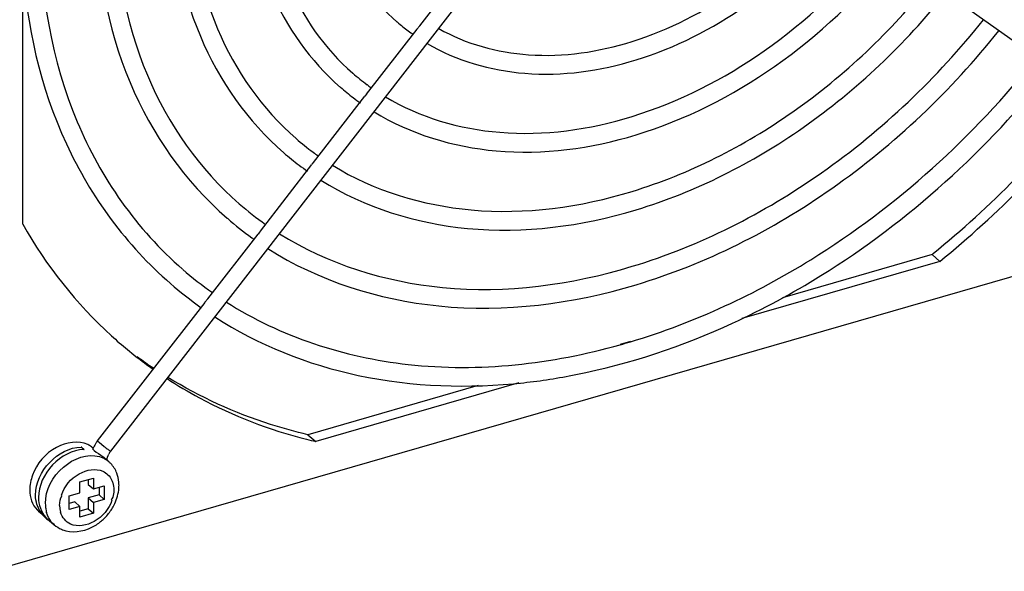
# Model space of a CAD drawing. Header units: inches. Extents: x 0 to 117, y 0 to 83.
# Tile 45 of 67: x 104.24 to 106.1, y 20.9 to 21.95. Entities that reach past the tile are written whole.
import ezdxf

# ---------------------------------------------------------------- set-up
doc = ezdxf.new("R2010")
doc.units = ezdxf.units.IN
doc.header["$LTSCALE"] = 6.431102
doc.header["$MEASUREMENT"] = 0
doc.layers.get('0').update_dxf_attribs({"linetype": 'CONTINUOUS'})

msp = doc.modelspace()

# ---------------------------------------------------------------- linework, layer by layer
at = {"color": 7, "linetype": 'CONTINUOUS'}
for p, q in [((104.2477, 21.5597), (104.2477, 22.6704)), ((106.3969, 21.707), (105.4801, 22.3591)), ((104.4138, 21.1314), (105.3305, 22.3129)), ((104.9971, 21.9346), (105.0939, 22.0593)), ((104.9972, 21.9346), (104.9919, 21.9281)), ((104.8968, 21.8052), (104.992, 21.928)), ((104.8964, 21.8056), (104.8933, 21.8018)), ((104.7967, 21.6763), (104.8938, 21.8014)), ((104.7964, 21.6767), (104.7933, 21.6729)), ((104.6963, 21.5469), (104.7937, 21.6725)), ((106.5918, 21.5984), (104.188, 20.9045)), ((104.6333, 21.5714), (104.6345, 21.5703)), ((104.6945, 21.5446), (104.6919, 21.5413)), ((104.6964, 21.547), (104.6945, 21.5446)), ((104.5969, 21.4188), (104.6919, 21.5413)), ((105.979, 21.4897), (105.6055, 21.3818)), ((105.9643, 21.5025), (105.682, 21.421)), ((105.9666, 21.5043), (105.9643, 21.5025)), ((105.979, 21.4897), (105.9643, 21.5025)), ((104.5969, 21.4188), (104.5917, 21.4124)), ((104.3889, 21.1508), (104.5918, 21.4122)), ((105.395, 21.3381), (105.3754, 21.3325)), ((105.1077, 21.2552), (104.786, 21.1623)), ((105.184, 21.2602), (104.8008, 21.1495)), ((104.786, 21.1623), (104.8008, 21.1495)), ((104.3597, 21.1376), (104.3596, 21.1378)), ((104.3629, 21.1351), (104.3614, 21.136)), ((104.3622, 21.1355), (104.3618, 21.1357)), ((104.3917, 21.148), (104.4012, 21.1403)), ((104.3989, 21.121), (104.4011, 21.1194)), ((104.4021, 21.1185), (104.4101, 21.1116)), ((104.3556, 21.0731), (104.3812, 21.0805)), ((104.3812, 21.0805), (104.3812, 21.06)), ((104.3556, 21.0526), (104.3556, 21.0731)), ((104.3713, 21.0776), (104.3713, 21.0685)), ((104.3713, 21.0685), (104.3812, 21.06)), ((104.3812, 21.06), (104.4016, 21.0659)), ((104.3918, 21.0631), (104.3918, 21.0489)), ((104.4016, 21.0659), (104.4016, 21.0403)), ((104.3352, 21.0467), (104.3556, 21.0526)), ((104.3352, 21.0211), (104.3352, 21.0467)), ((104.3918, 21.0489), (104.3713, 21.043)), ((104.3713, 21.043), (104.3812, 21.0344)), ((104.3713, 21.043), (104.3713, 21.0225)), ((104.3918, 21.0489), (104.4016, 21.0403)), ((104.4195, 21.0583), (104.4195, 21.0541)), ((104.3458, 21.0356), (104.3352, 21.0325)), ((104.3556, 21.0271), (104.3352, 21.0211)), ((104.3458, 21.0356), (104.3556, 21.0271)), ((104.3556, 21.0066), (104.3556, 21.0271)), ((104.4016, 21.0403), (104.3812, 21.0344)), ((104.3812, 21.0344), (104.3812, 21.014)), ((104.2775, 21.0181), (104.2842, 21.0123)), ((104.3713, 21.0225), (104.3556, 21.018)), ((104.3812, 21.014), (104.3556, 21.0066)), ((104.3713, 21.0225), (104.3812, 21.014)), ((104.294, 21.0038), (104.307, 20.9925))]:
    msp.add_line(p, q, dxfattribs=at)
for points in [[(104.3594, 21.138), (104.3593, 21.1382), (104.3591, 21.1384), (104.3589, 21.1386), (104.3586, 21.1388), (104.3582, 21.1389), (104.3577, 21.139)], [(104.3605, 21.1367), (104.3603, 21.1369), (104.3601, 21.1371), (104.3599, 21.1373), (104.3594, 21.138)], [(104.3614, 21.136), (104.3611, 21.1362), (104.3608, 21.1364), (104.3605, 21.1367)], [(104.3632, 21.1343), (104.3634, 21.1344), (104.3634, 21.1346), (104.3634, 21.1347), (104.3632, 21.1349), (104.3629, 21.1351)]]:
    msp.add_lwpolyline(points, dxfattribs=at)
for centre, radius, start, end in [((105.2046, 22.2309), 0.3824, 229.1497, 231.2718), ((105.2058, 22.2323), 0.3842, 231.2739, 234.931), ((105.1584, 22.1775), 0.4398, 229.1289, 233.6541), ((105.1592, 22.1786), 0.4411, 233.6536, 234.7943), ((105.1586, 22.1777), 0.4754, 229.1205, 232.854), ((105.1592, 22.1785), 0.4764, 232.8543, 234.9118), ((104.7377, 23.0096), 1.9431, 309.2294, 321.6343), ((104.7526, 22.9966), 1.9429, 309.14, 321.6895), ((105.1118, 22.1237), 0.532, 229.1282, 233.5833), ((105.1119, 22.1239), 0.5676, 229.1212, 232.9175), ((105.1128, 22.125), 0.5336, 233.5829, 234.7944), ((105.1127, 22.1249), 0.5688, 232.9177, 234.858), ((105.065, 22.0696), 0.6238, 229.0937, 234.863), ((105.0647, 22.0692), 0.6587, 229.2295, 234.2856), ((105.065, 22.0697), 0.6593, 234.2867, 234.7255), ((105.0187, 22.0161), 0.7164, 229.1056, 234.7993), ((105.0179, 22.0152), 0.7507, 229.093, 234.7384), ((104.9703, 21.9602), 0.8256, 227.7551, 229.1095), ((104.9712, 21.9613), 0.8269, 229.1133, 234.7459), ((105.0384, 22.5355), 1.2496, 285.6453, 286.5813), ((104.9582, 21.9766), 0.83, 233.4425, 236.0936), ((105.0178, 22.0734), 0.949, 255.7136, 256.78), ((104.351, 21.1028), 0.0453, 54.6578, 64.3697), ((104.3517, 21.1038), 0.0441, 49.1813, 54.6129), ((104.4406, 21.1104), 0.0656, 148.2155, 157.2724), ((104.4419, 21.1096), 0.0672, 142.195, 148.2571), ((104.4342, 21.1971), 0.065, 228.1029, 229.1428), ((104.5909, 21.3848), 0.3095, 232.1898, 232.6949), ((104.5685, 21.3555), 0.2726, 232.6988, 233.2532), ((104.3728, 21.0843), 0.0451, 49.3033, 51.1272), ((104.4414, 21.1099), 0.0351, 147.6881, 153.2003), ((104.4421, 21.1095), 0.0359, 142.2026, 147.7176), ((104.3812, 21.0782), 0.0441, 49.1068, 57.9537), ((104.3756, 21.0718), 0.0526, 43.3991, 49.1061), ((104.3561, 21.0669), 0.0733, 352.7765, 359.9329), ((104.3605, 21.0668), 0.0689, 359.981, 5.0136), ((104.3294, 21.0475), 0.0575, 197.3382, 205.2192), ((104.3543, 21.0323), 0.064, 179.9488, 187.8044), ((104.3486, 21.0315), 0.0582, 187.7894, 196.1179), ((104.3651, 21.0287), 0.0478, 179.9435, 188.2543), ((104.3349, 21.073), 0.0956, 326.2298, 332.461), ((104.3969, 21.0529), 0.0224, 323.6132, 328.98), ((104.3065, 21.0516), 0.0444, 224.7168, 229.1802), ((104.3243, 21.0444), 0.0515, 218.6894, 230.2306), ((104.323, 21.0373), 0.0444, 224.4903, 229.0943), ((104.3607, 21.0281), 0.0434, 188.2431, 196.7296), ((104.3327, 21.0745), 0.0982, 313.9818, 326.2148), ((104.325, 21.0453), 0.0527, 230.2253, 238.4726), ((104.3363, 21.0263), 0.0447, 219.1398, 229.0762), ((104.3359, 21.0705), 0.0931, 301.4311, 308.0473), ((104.3341, 21.0729), 0.0961, 308.0161, 309.1211), ((104.3332, 21.074), 0.0975, 309.1294, 313.9848), ((104.3431, 21.0355), 0.0562, 246.8385, 255.6118)]:
    msp.add_arc(centre, radius, start, end, dxfattribs=at)
for points, knots in [([(104.8113, 22.2828), (104.8113, 22.2174), (104.8328, 22.0891), (104.9085, 21.9814), (104.9545, 21.9416)], [0, 0, 0, 0, 0.518229, 1, 1, 1, 1]), ([(104.6698, 22.242), (104.6698, 22.1607), (104.6965, 22.0014), (104.7904, 21.8677), (104.8474, 21.8182)], [0, 0, 0, 0, 0.518563, 1, 1, 1, 1]), ([(104.7053, 22.242), (104.7053, 22.1654), (104.7299, 22.0163), (104.8176, 21.8909), (104.8707, 21.845)], [0, 0, 0, 0, 0.521615, 1, 1, 1, 1]), ([(104.5283, 22.2012), (104.5283, 22.1039), (104.5601, 21.9136), (104.6723, 21.7537), (104.7405, 21.6947)], [0, 0, 0, 0, 0.518797, 1, 1, 1, 1]), ([(104.5638, 22.2012), (104.5638, 22.1087), (104.5935, 21.9285), (104.6995, 21.777), (104.7637, 21.7215)], [0, 0, 0, 0, 0.521336, 1, 1, 1, 1]), ([(104.3868, 22.1603), (104.3868, 22.0472), (104.4238, 21.826), (104.5541, 21.64), (104.6333, 21.5714)], [0, 0, 0, 0, 0.518957, 1, 1, 1, 1]), ([(104.4223, 22.1603), (104.4223, 22.052), (104.4572, 21.8409), (104.5813, 21.6633), (104.6565, 21.5982)], [0, 0, 0, 0, 0.52113, 1, 1, 1, 1]), ([(105.033, 21.9293), (105.0841, 21.9001), (105.2094, 21.866), (105.4087, 21.8963), (105.6027, 21.9959), (105.7129, 22.0998), (105.7612, 22.1592)], [0, 0, 0, 0, 0.215243, 0.455231, 0.720486, 1, 1, 1, 1]), ([(105.011, 21.9011), (105.0664, 21.8685), (105.2014, 21.8297), (105.4158, 21.8604), (105.6225, 21.9656), (105.7393, 22.0756), (105.7901, 22.1386)], [0, 0, 0, 0, 0.219579, 0.460264, 0.723586, 1, 1, 1, 1]), ([(104.2808, 22.1195), (104.2808, 21.9953), (104.3208, 21.7531), (104.4632, 21.5495), (104.5495, 21.4747)], [0, 0, 0, 0, 0.520979, 1, 1, 1, 1]), ([(104.9323, 21.8004), (104.9969, 21.7616), (105.1563, 21.7152), (105.4113, 21.752), (105.6594, 21.8788), (105.8, 22.0118), (105.8612, 22.088)], [0, 0, 0, 0, 0.215342, 0.455157, 0.720409, 1, 1, 1, 1]), ([(104.9108, 21.7719), (104.9796, 21.7299), (105.1488, 21.679), (105.4188, 21.7162), (105.6794, 21.8486), (105.8263, 21.9877), (105.8902, 22.0674)], [0, 0, 0, 0, 0.218897, 0.459317, 0.722979, 1, 1, 1, 1]), ([(104.2473, 22.0531), (104.2543, 21.9361), (104.3047, 21.709), (104.4436, 21.5196), (104.5265, 21.4478)], [0, 0, 0, 0, 0.516573, 1, 1, 1, 1]), ([(104.8325, 21.671), (104.9104, 21.6228), (105.104, 21.5645), (105.4145, 21.6079), (105.7163, 21.7619), (105.8871, 21.9239), (105.9613, 22.0168)], [0, 0, 0, 0, 0.215448, 0.455173, 0.720407, 1, 1, 1, 1]), ([(104.8106, 21.6429), (104.8929, 21.5913), (105.0961, 21.5283), (105.4218, 21.572), (105.7362, 21.7316), (105.9134, 21.8998), (105.9902, 21.9963)], [0, 0, 0, 0, 0.218437, 0.458673, 0.722567, 1, 1, 1, 1]), ([(104.7323, 21.5419), (104.8237, 21.4843), (105.0513, 21.4138), (105.4174, 21.4637), (105.7732, 21.6448), (105.9741, 21.836), (106.0614, 21.9457)], [0, 0, 0, 0, 0.21552, 0.455172, 0.720395, 1, 1, 1, 1]), ([(104.7105, 21.5138), (104.8061, 21.4528), (105.0435, 21.3776), (105.4247, 21.4279), (105.7931, 21.6146), (106.0005, 21.8119), (106.0903, 21.9251)], [0, 0, 0, 0, 0.218104, 0.458207, 0.722269, 1, 1, 1, 1]), ([(105.5733, 21.4054), (105.6291, 21.4311), (105.8511, 21.5512), (106.043, 21.7251), (106.1615, 21.8745)], [0, 0, 0, 0, 0.243702, 1, 1, 1, 1]), ([(105.5879, 21.3731), (105.6452, 21.3994), (105.8727, 21.5225), (106.0692, 21.7008), (106.1904, 21.8539)], [0, 0, 0, 0, 0.244012, 1, 1, 1, 1]), ([(104.6322, 21.4129), (104.734, 21.3476), (104.9866, 21.2655), (105.2464, 21.2961), (105.3754, 21.3322)], [0, 0, 0, 0, 0.474492, 1, 1, 1, 1]), ([(104.6104, 21.3848), (104.6922, 21.3318), (104.8845, 21.2553), (105.0899, 21.2493), (105.1934, 21.2606)], [0, 0, 0, 0, 0.483451, 1, 1, 1, 1]), ([(105.1934, 21.2606), (105.2264, 21.2642), (105.3619, 21.2853), (105.4935, 21.3296), (105.5879, 21.3731)], [0, 0, 0, 0, 0.241898, 1, 1, 1, 1]), ([(104.52, 21.2683), (104.5398, 21.2554), (104.6225, 21.2063), (104.7135, 21.1716), (104.7836, 21.1537)], [0, 0, 0, 0, 0.246743, 1, 1, 1, 1]), ([(104.786, 21.1623), (104.7623, 21.1679), (104.6703, 21.1932), (104.5822, 21.2332), (104.5217, 21.2706)], [0, 0, 0, 0, 0.254781, 1, 1, 1, 1]), ([(104.3706, 21.1437), (104.3528, 21.1522), (104.3033, 21.1436), (104.2742, 21.1076), (104.2661, 21.0858)], [0, 0, 0, 0, 0.460091, 1, 1, 1, 1]), ([(104.2719, 21.0484), (104.2719, 21.0708), (104.2926, 21.1149), (104.3358, 21.1386), (104.3577, 21.139)], [0, 0, 0, 0, 0.505613, 1, 1, 1, 1]), ([(104.3826, 21.1326), (104.3819, 21.1332), (104.3811, 21.134), (104.3799, 21.1353), (104.3801, 21.1357)], [0, 0, 0, 0, 0.690191, 1, 1, 1, 1]), ([(104.389, 21.1507), (104.3889, 21.1505), (104.3899, 21.1498), (104.3903, 21.1492), (104.3908, 21.1487)], [0, 0, 0, 0, 0.279331, 1, 1, 1, 1]), ([(104.4054, 21.137), (104.4064, 21.1363), (104.4091, 21.1345), (104.4115, 21.1321), (104.4135, 21.1315)], [0, 0, 0, 0, 0.366222, 1, 1, 1, 1]), ([(104.3632, 21.1343), (104.3413, 21.1338), (104.298, 21.1102), (104.2774, 21.0661), (104.2774, 21.0436)], [0, 0, 0, 0, 0.494387, 1, 1, 1, 1]), ([(104.2904, 21.0324), (104.2904, 21.0579), (104.3155, 21.1069), (104.3696, 21.1275), (104.3924, 21.121)], [0, 0, 0, 0, 0.519677, 1, 1, 1, 1]), ([(104.3207, 21.0482), (104.3265, 21.0648), (104.348, 21.0924), (104.3854, 21.0996), (104.399, 21.0933)], [0, 0, 0, 0, 0.538646, 1, 1, 1, 1]), ([(104.4155, 21.0771), (104.4159, 21.0762), (104.4167, 21.0744), (104.4174, 21.0725), (104.4177, 21.0715)], [0, 0, 0, 0, 0.495978, 1, 1, 1, 1]), ([(104.4161, 21.0388), (104.4103, 21.0223), (104.3887, 20.9946), (104.3514, 20.9875), (104.3378, 20.9937)], [0, 0, 0, 0, 0.538646, 1, 1, 1, 1])]:
    msp.add_open_spline(points, degree=3, knots=knots, dxfattribs=at)
for points in [[(104.2477, 21.5597), (104.2919, 21.4816), (104.3489, 21.4094), (104.4153, 21.3491)], [(105.395, 21.3379), (105.4559, 21.356), (105.5156, 21.3788), (105.5733, 21.4054)], [(104.3826, 21.1326), (104.3876, 21.1282), (104.3935, 21.125), (104.3989, 21.121)], [(104.3924, 21.121), (104.3967, 21.1198), (104.4008, 21.118), (104.4046, 21.1156)], [(104.4071, 21.1142), (104.4071, 21.1181), (104.4083, 21.1221), (104.4101, 21.1257)], [(104.4253, 21.0897), (104.4227, 21.0964), (104.4188, 21.1027), (104.4139, 21.1079)], [(104.2661, 21.0858), (104.2628, 21.077), (104.2608, 21.0674), (104.2608, 21.0579)], [(104.399, 21.0933), (104.406, 21.0901), (104.4121, 21.0841), (104.4155, 21.0771)], [(104.4291, 21.0729), (104.4286, 21.0786), (104.4274, 21.0843), (104.4253, 21.0897)], [(104.4177, 21.0715), (104.4189, 21.0672), (104.4195, 21.0627), (104.4195, 21.0583)], [(104.2608, 21.0579), (104.2608, 21.0446), (104.2656, 21.0299), (104.275, 21.0204)], [(104.2745, 21.0303), (104.2727, 21.0361), (104.2719, 21.0423), (104.2719, 21.0484)], [(104.2774, 21.0436), (104.2774, 21.0303), (104.2821, 21.0157), (104.2914, 21.0062)], [(104.3173, 21.0288), (104.3173, 21.0352), (104.318, 21.0423), (104.3219, 21.0475)], [(104.4195, 21.0541), (104.4193, 21.0497), (104.4184, 21.0451), (104.4161, 21.0413)], [(104.4196, 21.0288), (104.4243, 21.0378), (104.4275, 21.0477), (104.4288, 21.0577)], [(104.2774, 21.023), (104.2792, 21.0192), (104.2814, 21.0155), (104.2841, 21.0122)], [(104.3016, 20.9981), (104.2975, 21.0031), (104.2945, 21.0091), (104.2927, 21.0154)], [(104.3378, 20.9937), (104.3291, 20.9977), (104.3219, 21.0064), (104.3191, 21.0156)], [(104.307, 20.9925), (104.3112, 20.9889), (104.316, 20.986), (104.321, 20.9838)], [(104.3292, 20.981), (104.3473, 20.9764), (104.3685, 20.9813), (104.3844, 20.9911)]]:
    msp.add_open_spline(points, degree=3, dxfattribs=at)

doc.saveas('drawing.dxf')
